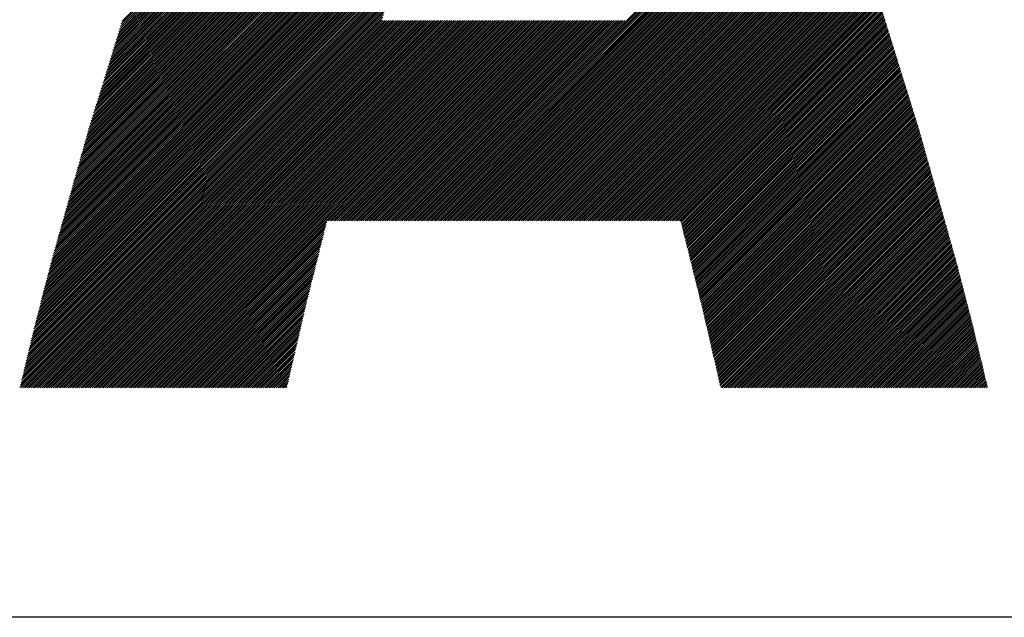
# Model space of a CAD drawing. Header units: millimetres. Extents: x 0 to 840, y 0 to 594.
# Tile 14 of 148: x 181.99 to 186.71, y 274.92 to 277.78. Entities that reach past the tile are written whole.
import ezdxf

# ---------------------------------------------------------------- set-up
doc = ezdxf.new("R2010")
doc.units = ezdxf.units.MM
doc.header["$LTSCALE"] = 0.36378
doc.layers.add('NoLayerName_001', color=7, linetype='Continuous')
doc.layers.add('NoLayerName_002', color=7, linetype='Continuous')

# ---------------------------------------------------------------- blocks, each defined once
blk = doc.blocks.new('JZB_0013')
at = {"layer": 'NoLayerName_002', "color": 164, "linetype": 'Continuous', "lineweight": 25}
for p, q in [((4.4008, 1.77), (6.2274, 3.5966)), ((4.4048, 1.7829), (6.2323, 3.6104)), ((4.4088, 1.7958), (6.2372, 3.6242)), ((4.3847, 1.7183), (6.208, 3.5416)), ((4.3887, 1.7312), (6.2128, 3.5553)), ((4.3927, 1.7441), (6.2177, 3.5691)), ((4.3967, 1.7571), (6.2225, 3.5829)), ((4.3726, 1.6795), (6.1937, 3.5005)), ((4.3767, 1.6924), (6.1983, 3.5141)), ((4.3807, 1.7054), (6.2031, 3.5278)), ((4.3566, 1.6278), (6.175, 3.4462)), ((4.3606, 1.6407), (6.1797, 3.4598)), ((4.3646, 1.6537), (6.1843, 3.4734)), ((4.3686, 1.6666), (6.189, 3.487)), ((4.3445, 1.589), (6.161, 3.4055)), ((4.3485, 1.602), (6.1657, 3.4191)), ((4.3525, 1.6149), (6.1703, 3.4327)), ((4.3284, 1.5373), (6.1424, 3.3512)), ((4.3325, 1.5503), (6.147, 3.3648)), ((4.3365, 1.5632), (6.1517, 3.3784)), ((4.3405, 1.5761), (6.1564, 3.392)), ((4.3164, 1.4985), (6.1284, 3.3105)), ((4.3204, 1.5115), (6.133, 3.3241)), ((4.3244, 1.5244), (6.1377, 3.3377)), ((4.3043, 1.4598), (6.1144, 3.2698)), ((4.3084, 1.4727), (6.1191, 3.2834)), ((4.3124, 1.4856), (6.1237, 3.297)), ((4.2883, 1.4081), (6.0957, 3.2155)), ((4.2923, 1.421), (6.1004, 3.2291)), ((4.2963, 1.4339), (6.1051, 3.2427)), ((4.3003, 1.4468), (6.1097, 3.2563)), ((4.2762, 1.3693), (6.082, 3.175)), ((4.2802, 1.3822), (6.0864, 3.1884)), ((4.2842, 1.3951), (6.0911, 3.202)), ((4.2601, 1.3176), (6.0644, 3.1219)), ((4.2642, 1.3305), (6.0688, 3.1351)), ((4.2682, 1.3434), (6.0732, 3.1484)), ((4.2722, 1.3564), (6.0776, 3.1617)), ((4.2446, 1.2664), (6.0469, 3.0687)), ((4.2481, 1.2788), (6.0512, 3.082)), ((4.2521, 1.2917), (6.0556, 3.0953)), ((4.2561, 1.3047), (6.06, 3.1086)), ((4.2341, 1.2292), (6.0337, 3.0288)), ((4.2376, 1.2416), (6.0381, 3.0421)), ((4.2411, 1.254), (6.0425, 3.0554)), ((4.2201, 1.1795), (6.0161, 2.9756)), ((4.2236, 1.1919), (6.0205, 2.9889)), ((4.2271, 1.2043), (6.0249, 3.0022)), ((4.2306, 1.2168), (6.0293, 3.0155)), ((4.2096, 1.1423), (6.003, 2.9357)), ((4.2131, 1.1547), (6.0074, 2.949)), ((4.2166, 1.1671), (6.0118, 2.9623)), ((4.1956, 1.0926), (5.9854, 2.8825)), ((4.1991, 1.1051), (5.9898, 2.8958)), ((4.2026, 1.1175), (5.9942, 2.9091)), ((4.2061, 1.1299), (5.9986, 2.9224)), ((4.185, 1.0554), (5.9723, 2.8427)), ((4.1886, 1.0678), (5.9766, 2.8559)), ((4.1921, 1.0802), (5.981, 2.8692)), ((4.171, 1.0058), (5.9557, 2.7904)), ((4.1745, 1.0182), (5.9599, 2.8035)), ((4.178, 1.0306), (5.964, 2.8165)), ((4.1815, 1.043), (5.9681, 2.8296)), ((4.157, 0.9561), (5.9391, 2.7382)), ((4.1605, 0.9685), (5.9433, 2.7513)), ((4.164, 0.9809), (5.9474, 2.7643)), ((4.1675, 0.9934), (5.9516, 2.7774)), ((4.1465, 0.9189), (5.9267, 2.6991)), ((4.15, 0.9313), (5.9308, 2.7121)), ((4.1535, 0.9437), (5.935, 2.7252)), ((5.867, 0.8398), (7.7531, 2.7259)), ((5.8759, 0.8398), (7.7554, 2.7194)), ((5.8848, 0.8398), (7.7578, 2.7129)), ((5.8937, 0.8398), (7.7602, 2.7063)), ((5.9026, 0.8398), (7.7626, 2.6998)), ((5.9115, 0.8398), (7.765, 2.6933)), ((4.1325, 0.8692), (5.9101, 2.6469)), ((4.136, 0.8816), (5.9143, 2.6599)), ((4.1395, 0.8941), (5.9184, 2.673)), ((4.143, 0.9065), (5.9226, 2.686)), ((5.9204, 0.8398), (7.7673, 2.6867)), ((5.9293, 0.8398), (7.7697, 2.6802)), ((5.9382, 0.8398), (7.7721, 2.6737)), ((5.9472, 0.8398), (7.7745, 2.6672)), ((5.9561, 0.8398), (7.7769, 2.6606)), ((5.965, 0.8398), (7.7792, 2.6541)), ((5.9739, 0.8398), (7.7816, 2.6476)), ((4.122, 0.832), (5.8977, 2.6077)), ((4.1255, 0.8444), (5.9018, 2.6207)), ((4.129, 0.8568), (5.906, 2.6338)), ((5.9828, 0.8398), (7.784, 2.641)), ((5.9917, 0.8398), (7.7864, 2.6345)), ((6.0006, 0.8398), (7.7887, 2.628)), ((6.0095, 0.8398), (7.7911, 2.6215)), ((6.0184, 0.8398), (7.7935, 2.6149)), ((6.0273, 0.8398), (7.7959, 2.6084)), ((6.0362, 0.8398), (7.7983, 2.6019)), ((4.108, 0.7824), (5.8811, 2.5555)), ((4.1115, 0.7948), (5.8852, 2.5685)), ((4.115, 0.8072), (5.8894, 2.5816)), ((4.1185, 0.8196), (5.8935, 2.5946)), ((6.0451, 0.8398), (7.8006, 2.5953)), ((6.0541, 0.8398), (7.803, 2.5888)), ((6.063, 0.8398), (7.8054, 2.5823)), ((6.0719, 0.8398), (7.8078, 2.5758)), ((6.0808, 0.8398), (7.81, 2.5691)), ((6.0897, 0.8398), (7.8123, 2.5625)), ((6.0986, 0.8398), (7.8145, 2.5558)), ((6.1075, 0.8398), (7.8168, 2.5491)), ((4.094, 0.7327), (5.8645, 2.5033)), ((4.0975, 0.7451), (5.8687, 2.5163)), ((4.101, 0.7575), (5.8728, 2.5294)), ((4.1045, 0.7699), (5.877, 2.5424)), ((6.1164, 0.8398), (7.819, 2.5425)), ((6.1253, 0.8398), (7.8213, 2.5358)), ((6.1342, 0.8398), (7.8235, 2.5291)), ((6.1431, 0.8398), (7.8258, 2.5225)), ((6.152, 0.8398), (7.828, 2.5158)), ((6.161, 0.8398), (7.8303, 2.5092)), ((6.1699, 0.8398), (7.8325, 2.5025)), ((4.0835, 0.6955), (5.8527, 2.4647)), ((4.087, 0.7079), (5.8566, 2.4775)), ((4.0905, 0.7203), (5.8605, 2.4903)), ((6.1788, 0.8398), (7.8348, 2.4958)), ((6.1877, 0.8398), (7.837, 2.4892)), ((6.1966, 0.8398), (7.8393, 2.4825)), ((6.2055, 0.8398), (7.8415, 2.4759)), ((6.2144, 0.8398), (7.8438, 2.4692)), ((6.2233, 0.8398), (7.846, 2.4625)), ((6.2322, 0.8398), (7.8483, 2.4559)), ((4.0694, 0.6458), (5.837, 2.4134)), ((4.0729, 0.6582), (5.8409, 2.4262)), ((4.0765, 0.6707), (5.8448, 2.439)), ((4.08, 0.6831), (5.8487, 2.4518)), ((6.2411, 0.8398), (7.8505, 2.4492)), ((6.25, 0.8398), (7.8528, 2.4426)), ((6.2589, 0.8398), (7.855, 2.4359)), ((6.2679, 0.8398), (7.8573, 2.4292)), ((6.2768, 0.8398), (7.8595, 2.4226)), ((6.2857, 0.8398), (7.8618, 2.4159)), ((6.2946, 0.8398), (7.864, 2.4093)), ((4.057, 0.5977), (5.8213, 2.362)), ((4.0601, 0.6098), (5.8252, 2.3749)), ((4.0632, 0.6218), (5.8291, 2.3877)), ((4.0663, 0.6338), (5.833, 2.4005)), ((6.3035, 0.8398), (7.8663, 2.4026)), ((6.3124, 0.8398), (7.8685, 2.3959)), ((6.3213, 0.8398), (7.8707, 2.3893)), ((6.3302, 0.8398), (7.873, 2.3826)), ((6.3391, 0.8398), (7.8752, 2.376)), ((6.348, 0.8398), (7.8775, 2.3693)), ((6.3569, 0.8398), (7.8797, 2.3626)), ((4.0477, 0.5617), (5.8095, 2.3235)), ((4.0508, 0.5737), (5.8134, 2.3364)), ((4.0539, 0.5857), (5.8174, 2.3492)), ((6.3658, 0.8398), (7.882, 2.356)), ((6.3748, 0.8398), (7.8842, 2.3493)), ((6.3837, 0.8398), (7.8865, 2.3427)), ((6.3926, 0.8398), (7.8887, 2.336)), ((6.4015, 0.8398), (7.891, 2.3293)), ((6.4104, 0.8398), (7.8932, 2.3227)), ((6.4193, 0.8398), (7.8955, 2.316)), ((4.0353, 0.5137), (5.7938, 2.2722)), ((4.0384, 0.5257), (5.7977, 2.285)), ((4.0415, 0.5377), (5.8017, 2.2979)), ((4.0446, 0.5497), (5.8056, 2.3107)), ((6.4282, 0.8398), (7.8977, 2.3094)), ((6.4371, 0.8398), (7.9, 2.3027)), ((6.446, 0.8398), (7.9022, 2.296)), ((6.4549, 0.8398), (7.9045, 2.2894)), ((6.4638, 0.8398), (7.9067, 2.2827)), ((6.4727, 0.8398), (7.909, 2.2761)), ((6.4817, 0.8398), (7.9112, 2.2694)), ((4.0229, 0.4656), (5.7781, 2.2209)), ((4.026, 0.4776), (5.782, 2.2337)), ((4.0291, 0.4896), (5.786, 2.2465)), ((4.0322, 0.5017), (5.7899, 2.2594)), ((6.4906, 0.8398), (7.9135, 2.2627)), ((6.4995, 0.8398), (7.9157, 2.2561)), ((6.5084, 0.8398), (7.918, 2.2494)), ((6.5173, 0.8398), (7.9202, 2.2428)), ((6.5262, 0.8398), (7.9225, 2.2361)), ((6.5351, 0.8398), (7.9247, 2.2294)), ((6.544, 0.8398), (7.927, 2.2228)), ((4.0136, 0.4296), (5.7664, 2.1824)), ((4.0167, 0.4416), (5.7703, 2.1952)), ((4.0198, 0.4536), (5.7742, 2.208)), ((6.5529, 0.8398), (7.9292, 2.2161)), ((6.5618, 0.8398), (7.9314, 2.2095)), ((6.5707, 0.8398), (7.9337, 2.2028)), ((6.5796, 0.8398), (7.9359, 2.1961)), ((6.5886, 0.8398), (7.9382, 2.1895)), ((6.5975, 0.8398), (7.9404, 2.1828)), ((6.6064, 0.8398), (7.9427, 2.1762)), ((4.0011, 0.3815), (5.7509, 2.1313)), ((4.0042, 0.3935), (5.7547, 2.144)), ((4.0073, 0.4056), (5.7585, 2.1567)), ((4.0104, 0.4176), (5.7624, 2.1696)), ((6.6153, 0.8398), (7.9449, 2.1695)), ((6.6242, 0.8398), (7.9472, 2.1628)), ((6.6331, 0.8398), (7.9494, 2.1562)), ((6.642, 0.8398), (7.9517, 2.1495)), ((6.6509, 0.8398), (7.9539, 2.1429)), ((6.6598, 0.8398), (7.9562, 2.1362)), ((6.6687, 0.8398), (7.9584, 2.1295)), ((3.9888, 0.3336), (5.7361, 2.0808)), ((3.9918, 0.3455), (5.7398, 2.0935)), ((3.9949, 0.3575), (5.7435, 2.1061)), ((3.998, 0.3695), (5.7472, 2.1187)), ((6.6776, 0.8398), (7.9607, 2.1229)), ((6.6866, 0.8398), (7.9629, 2.1162)), ((6.6955, 0.8398), (7.9652, 2.1096)), ((6.7044, 0.8398), (7.9674, 2.1029)), ((6.7133, 0.8398), (7.9697, 2.0962)), ((6.7222, 0.8398), (7.9719, 2.0896)), ((6.7311, 0.8398), (7.9742, 2.0829)), ((3.9775, 0.2867), (5.7212, 2.0303)), ((3.9804, 0.2984), (5.7249, 2.043)), ((3.9832, 0.3101), (5.7287, 2.0556)), ((3.986, 0.3219), (5.7324, 2.0682)), ((6.74, 0.8398), (7.9764, 2.0762)), ((6.7489, 0.8398), (7.9787, 2.0696)), ((6.7578, 0.8398), (7.9809, 2.0629)), ((6.7667, 0.8398), (7.9832, 2.0563)), ((6.7756, 0.8398), (7.9854, 2.0496)), ((6.7845, 0.8398), (7.9877, 2.0429)), ((6.7935, 0.8398), (7.9899, 2.0363)), ((6.8024, 0.8398), (7.9921, 2.0296)), ((3.9691, 0.2515), (5.7101, 1.9925)), ((3.9719, 0.2632), (5.7138, 2.0051)), ((3.9747, 0.2749), (5.7175, 2.0177)), ((6.8113, 0.8398), (7.9944, 2.023)), ((6.8202, 0.8398), (7.9966, 2.0163)), ((6.8291, 0.8398), (7.9989, 2.0096)), ((6.838, 0.8398), (8.0011, 2.003)), ((6.8469, 0.8398), (8.0034, 1.9963)), ((6.8558, 0.8398), (8.0056, 1.9897)), ((6.8647, 0.8398), (8.0079, 1.983)), ((3.9578, 0.2046), (5.6952, 1.942)), ((3.9606, 0.2163), (5.6989, 1.9546)), ((3.9634, 0.228), (5.7026, 1.9672)), ((3.9663, 0.2398), (5.7064, 1.9799)), ((6.8736, 0.8398), (8.0101, 1.9763)), ((6.8825, 0.8398), (8.0124, 1.9697)), ((6.8914, 0.8398), (8.0146, 1.963)), ((6.9004, 0.8398), (8.0169, 1.9564)), ((6.9093, 0.8398), (8.0191, 1.9497)), ((6.9182, 0.8398), (8.0214, 1.943)), ((6.9271, 0.8398), (8.0236, 1.9364)), ((3.9465, 0.1577), (5.6803, 1.8915)), ((3.9493, 0.1694), (5.6841, 1.9041)), ((3.9522, 0.1811), (5.6878, 1.9167)), ((3.955, 0.1928), (5.6915, 1.9294)), ((6.936, 0.8398), (8.0259, 1.9297)), ((6.9449, 0.8398), (8.028, 1.923)), ((6.9538, 0.8398), (8.0301, 1.9162)), ((6.9627, 0.8398), (8.0322, 1.9094)), ((6.9716, 0.8398), (8.0344, 1.9026)), ((6.9805, 0.8398), (8.0365, 1.8958)), ((6.9894, 0.8398), (8.0386, 1.889)), ((3.9352, 0.1107), (5.6655, 1.841)), ((3.9381, 0.1225), (5.6692, 1.8536)), ((3.9409, 0.1342), (5.6729, 1.8662)), ((3.9437, 0.1459), (5.6766, 1.8789)), ((6.9983, 0.8398), (8.0407, 1.8822)), ((7.0073, 0.8398), (8.0428, 1.8754)), ((7.0162, 0.8398), (8.0449, 1.8686)), ((7.0251, 0.8398), (8.047, 1.8618)), ((7.034, 0.8398), (8.0491, 1.855)), ((7.0429, 0.8398), (8.0513, 1.8482)), ((7.0518, 0.8398), (8.0534, 1.8414)), ((3.9183, 0.0404), (5.6779, 1.7999)), ((3.9211, 0.0521), (5.669, 1.7999)), ((3.924, 0.0638), (5.6601, 1.7999)), ((3.9267, 0.0398), (5.6868, 1.7999)), ((3.9268, 0.0755), (5.6543, 1.8031)), ((3.9296, 0.0873), (5.658, 1.8157)), ((3.9324, 0.099), (5.6618, 1.8284)), ((3.9356, 0.0398), (5.6957, 1.7999)), ((3.9445, 0.0398), (5.7046, 1.7999)), ((3.9534, 0.0398), (5.7135, 1.7999)), ((3.9623, 0.0398), (5.7224, 1.7999)), ((3.9712, 0.0398), (5.7313, 1.7999)), ((3.9801, 0.0398), (5.7403, 1.7999)), ((3.989, 0.0398), (5.7492, 1.7999)), ((3.9979, 0.0398), (5.7581, 1.7999)), ((4.0068, 0.0398), (5.767, 1.7999)), ((4.0157, 0.0398), (5.7759, 1.7999)), ((4.0247, 0.0398), (5.7848, 1.7999)), ((4.0336, 0.0398), (5.7937, 1.7999)), ((4.0425, 0.0398), (5.8026, 1.7999)), ((4.0514, 0.0398), (5.8115, 1.7999)), ((4.0603, 0.0398), (5.8204, 1.7999)), ((4.0692, 0.0398), (5.8293, 1.7999)), ((4.0781, 0.0398), (5.8382, 1.7999)), ((4.087, 0.0398), (5.8472, 1.7999)), ((4.0959, 0.0398), (5.8561, 1.7999)), ((4.1048, 0.0398), (5.865, 1.7999)), ((4.1137, 0.0398), (5.8739, 1.7999)), ((4.1226, 0.0398), (5.8828, 1.7999)), ((4.1316, 0.0398), (5.8917, 1.7999)), ((4.1405, 0.0398), (5.9006, 1.7999)), ((4.1494, 0.0398), (5.9095, 1.7999)), ((4.1583, 0.0398), (5.9184, 1.7999)), ((4.1672, 0.0398), (5.9273, 1.7999)), ((4.1761, 0.0398), (5.9362, 1.7999)), ((4.185, 0.0398), (5.9451, 1.7999)), ((4.1939, 0.0398), (5.9541, 1.7999)), ((4.2028, 0.0398), (5.963, 1.7999)), ((4.2117, 0.0398), (5.9719, 1.7999)), ((4.2206, 0.0398), (5.9808, 1.7999)), ((4.2295, 0.0398), (5.9897, 1.7999)), ((4.2385, 0.0398), (5.9986, 1.7999)), ((4.2474, 0.0398), (6.0075, 1.7999)), ((4.2563, 0.0398), (6.0164, 1.7999)), ((4.2652, 0.0398), (6.0253, 1.7999)), ((4.2741, 0.0398), (6.0342, 1.7999)), ((4.283, 0.0398), (6.0431, 1.7999)), ((4.2919, 0.0398), (6.052, 1.7999)), ((4.3008, 0.0398), (6.061, 1.7999)), ((4.3097, 0.0398), (6.0699, 1.7999)), ((4.3186, 0.0398), (6.0788, 1.7999)), ((4.3275, 0.0398), (6.0877, 1.7999)), ((4.3365, 0.0398), (6.0966, 1.7999)), ((4.3454, 0.0398), (6.1055, 1.7999)), ((4.3543, 0.0398), (6.1144, 1.7999)), ((4.3632, 0.0398), (6.1233, 1.7999)), ((4.3721, 0.0398), (6.1322, 1.7999)), ((4.381, 0.0398), (6.1411, 1.7999)), ((4.3899, 0.0398), (6.15, 1.7999)), ((4.3988, 0.0398), (6.1589, 1.7999)), ((4.4077, 0.0398), (6.1679, 1.7999)), ((4.4166, 0.0398), (6.1768, 1.7999)), ((4.4255, 0.0398), (6.1857, 1.7999)), ((4.4344, 0.0398), (6.1946, 1.7999)), ((4.4434, 0.0398), (6.2035, 1.7999)), ((4.4523, 0.0398), (6.2124, 1.7999)), ((4.4612, 0.0398), (6.2213, 1.7999)), ((4.4701, 0.0398), (6.2302, 1.7999)), ((4.479, 0.0398), (6.2391, 1.7999)), ((4.4879, 0.0398), (6.248, 1.7999)), ((4.4968, 0.0398), (6.2569, 1.7999)), ((4.5057, 0.0398), (6.2659, 1.7999)), ((4.5146, 0.0398), (6.2748, 1.7999)), ((4.5235, 0.0398), (6.2837, 1.7999)), ((4.5324, 0.0398), (6.2926, 1.7999)), ((4.5413, 0.0398), (6.3015, 1.7999)), ((4.5503, 0.0398), (6.3104, 1.7999)), ((4.5592, 0.0398), (6.3193, 1.7999)), ((4.5681, 0.0398), (6.3282, 1.7999)), ((4.577, 0.0398), (6.3371, 1.7999)), ((4.5859, 0.0398), (6.346, 1.7999)), ((5.3948, 0.8398), (6.3549, 1.7999)), ((5.4037, 0.8398), (6.3638, 1.7999)), ((5.4126, 0.8398), (6.3728, 1.7999)), ((5.4216, 0.8398), (6.3817, 1.7999)), ((5.4305, 0.8398), (6.3906, 1.7999)), ((5.4394, 0.8398), (6.3995, 1.7999)), ((5.4483, 0.8398), (6.4084, 1.7999)), ((5.4572, 0.8398), (6.4173, 1.7999)), ((5.4661, 0.8398), (6.4262, 1.7999)), ((5.475, 0.8398), (6.4351, 1.7999)), ((5.4839, 0.8398), (6.444, 1.7999)), ((5.4928, 0.8398), (6.4529, 1.7999)), ((5.5017, 0.8398), (6.4618, 1.7999)), ((5.5106, 0.8398), (6.4707, 1.7999)), ((5.5195, 0.8398), (6.4797, 1.7999)), ((5.5285, 0.8398), (6.4886, 1.7999)), ((5.5374, 0.8398), (6.4975, 1.7999)), ((5.5463, 0.8398), (6.5064, 1.7999)), ((5.5552, 0.8398), (6.5153, 1.7999)), ((5.5641, 0.8398), (6.5242, 1.7999)), ((5.573, 0.8398), (6.5331, 1.7999)), ((5.5819, 0.8398), (6.542, 1.7999)), ((5.5908, 0.8398), (6.5509, 1.7999)), ((5.5997, 0.8398), (6.5598, 1.7999)), ((5.6086, 0.8398), (6.5687, 1.7999)), ((5.6175, 0.8398), (6.5776, 1.7999)), ((5.6264, 0.8398), (6.5866, 1.7999)), ((5.6354, 0.8398), (6.5955, 1.7999)), ((5.6443, 0.8398), (6.6044, 1.7999)), ((5.6532, 0.8398), (6.6133, 1.7999)), ((5.6621, 0.8398), (6.6222, 1.7999)), ((5.671, 0.8398), (6.6311, 1.7999)), ((5.6799, 0.8398), (6.64, 1.7999)), ((5.6888, 0.8398), (6.6489, 1.7999)), ((5.6977, 0.8398), (6.6578, 1.7999)), ((5.7066, 0.8398), (6.6667, 1.7999)), ((5.7155, 0.8398), (6.6756, 1.7999)), ((5.7244, 0.8398), (6.6845, 1.7999)), ((5.7333, 0.8398), (6.6935, 1.7999)), ((5.7423, 0.8398), (6.7024, 1.7999)), ((5.7512, 0.8398), (6.7113, 1.7999)), ((5.7601, 0.8398), (6.7202, 1.7999)), ((5.769, 0.8398), (6.7291, 1.7999)), ((5.7779, 0.8398), (6.738, 1.7999)), ((5.7868, 0.8398), (6.7469, 1.7999)), ((5.7957, 0.8398), (6.7558, 1.7999)), ((5.8046, 0.8398), (6.7647, 1.7999)), ((5.8135, 0.8398), (6.7736, 1.7999)), ((5.8224, 0.8398), (6.7825, 1.7999)), ((5.8313, 0.8398), (6.7914, 1.7999)), ((5.8402, 0.8398), (6.8004, 1.7999)), ((5.8492, 0.8398), (6.8093, 1.7999)), ((5.8581, 0.8398), (6.8182, 1.7999)), ((7.0607, 0.8398), (8.0555, 1.8346)), ((7.0696, 0.8398), (8.0576, 1.8278)), ((7.0785, 0.8398), (8.0597, 1.821)), ((7.0858, 0.8382), (8.0618, 1.8142)), ((7.0875, 0.831), (8.0639, 1.8074)), ((7.0893, 0.8239), (8.066, 1.8006)), ((7.0911, 0.8168), (8.0682, 1.7938)), ((7.0929, 0.8097), (8.0703, 1.787)), ((7.0947, 0.8025), (8.0724, 1.7802)), ((7.0964, 0.7954), (8.0745, 1.7735)), ((7.0982, 0.7883), (8.0766, 1.7667)), ((7.1, 0.7811), (8.0787, 1.7599)), ((7.1018, 0.774), (8.0808, 1.7531)), ((7.1036, 0.7669), (8.0829, 1.7463)), ((7.1053, 0.7597), (8.0851, 1.7395)), ((7.1071, 0.7526), (8.0872, 1.7327)), ((7.1089, 0.7455), (8.0893, 1.7259)), ((7.1107, 0.7384), (8.0914, 1.7191)), ((7.1124, 0.7312), (8.0935, 1.7123)), ((7.1142, 0.7241), (8.0956, 1.7055)), ((7.116, 0.717), (8.0977, 1.6987)), ((7.1178, 0.7098), (8.0998, 1.6919)), ((7.1196, 0.7027), (8.102, 1.6851)), ((7.1213, 0.6956), (8.1041, 1.6783)), ((7.1231, 0.6885), (8.1062, 1.6715)), ((7.1249, 0.6813), (8.1083, 1.6647)), ((7.1267, 0.6742), (8.1104, 1.6579)), ((7.1285, 0.6671), (8.1125, 1.6511)), ((7.1302, 0.6599), (8.1146, 1.6443)), ((7.132, 0.6528), (8.1167, 1.6375)), ((7.1338, 0.6457), (8.1189, 1.6307)), ((7.1356, 0.6385), (8.121, 1.6239)), ((7.1373, 0.6314), (8.1231, 1.6171)), ((7.1391, 0.6243), (8.1252, 1.6103)), ((7.1409, 0.6172), (8.1273, 1.6036)), ((7.1427, 0.61), (8.1294, 1.5968)), ((7.1445, 0.6029), (8.1315, 1.59)), ((7.1462, 0.5958), (8.1336, 1.5832)), ((7.148, 0.5886), (8.1358, 1.5764)), ((7.1498, 0.5815), (8.1379, 1.5696)), ((7.1516, 0.5744), (8.14, 1.5628)), ((7.1534, 0.5672), (8.1421, 1.556)), ((7.1551, 0.5601), (8.1442, 1.5492)), ((7.1569, 0.553), (8.1463, 1.5424)), ((7.1587, 0.5459), (8.1484, 1.5356)), ((7.1605, 0.5387), (8.1505, 1.5288)), ((7.1622, 0.5316), (8.1526, 1.522)), ((7.164, 0.5245), (8.1548, 1.5152)), ((7.1658, 0.5173), (8.1569, 1.5084)), ((7.1676, 0.5102), (8.159, 1.5016)), ((7.1694, 0.5031), (8.1611, 1.4948)), ((7.1711, 0.4959), (8.1632, 1.488)), ((7.1729, 0.4888), (8.1653, 1.4812)), ((7.1747, 0.4817), (8.1674, 1.4744)), ((7.1765, 0.4746), (8.1695, 1.4676)), ((7.1783, 0.4674), (8.1717, 1.4608)), ((7.18, 0.4603), (8.1738, 1.454)), ((7.1818, 0.4532), (8.1759, 1.4472)), ((7.1836, 0.446), (8.178, 1.4404)), ((7.1854, 0.4389), (8.1801, 1.4336)), ((7.1871, 0.4318), (8.1822, 1.4269)), ((7.1889, 0.4246), (8.1843, 1.4201)), ((7.1906, 0.4174), (8.1864, 1.4133)), ((7.1922, 0.4101), (8.1886, 1.4065)), ((7.1939, 0.4029), (8.1907, 1.3997)), ((7.1956, 0.3957), (8.1928, 1.3929)), ((7.1973, 0.3885), (8.1949, 1.3861)), ((7.199, 0.3812), (8.197, 1.3793)), ((7.2006, 0.374), (8.1991, 1.3725)), ((7.2023, 0.3668), (8.2012, 1.3657)), ((7.204, 0.3595), (8.2033, 1.3589)), ((7.2057, 0.3523), (8.2055, 1.3521)), ((7.2073, 0.3451), (8.2076, 1.3453)), ((7.209, 0.3378), (8.2097, 1.3385)), ((7.2107, 0.3306), (8.2118, 1.3317)), ((7.2124, 0.3234), (8.2139, 1.3249)), ((7.214, 0.3161), (8.216, 1.3181)), ((7.2157, 0.3089), (8.2181, 1.3113)), ((7.2174, 0.3017), (8.2202, 1.3045)), ((7.2191, 0.2945), (8.2224, 1.2977)), ((7.2208, 0.2872), (8.2245, 1.2909)), ((7.2224, 0.28), (8.2266, 1.2841)), ((7.2241, 0.2728), (8.2287, 1.2773)), ((7.2258, 0.2655), (8.2306, 1.2703)), ((7.2275, 0.2583), (8.2326, 1.2634)), ((7.2291, 0.2511), (8.2345, 1.2565)), ((7.2308, 0.2438), (8.2365, 1.2495)), ((7.2325, 0.2366), (8.2385, 1.2426)), ((7.2342, 0.2294), (8.2404, 1.2356)), ((7.2359, 0.2221), (8.2424, 1.2287)), ((7.2375, 0.2149), (8.2443, 1.2217)), ((7.2392, 0.2077), (8.2463, 1.2148)), ((7.2409, 0.2005), (8.2483, 1.2078)), ((7.2426, 0.1932), (8.2502, 1.2009)), ((7.2442, 0.186), (8.2522, 1.1939)), ((7.2459, 0.1788), (8.2541, 1.187)), ((7.2476, 0.1715), (8.2561, 1.18)), ((7.2493, 0.1643), (8.2581, 1.1731)), ((7.251, 0.1571), (8.26, 1.1661)), ((7.2526, 0.1498), (8.262, 1.1592)), ((7.2543, 0.1426), (8.264, 1.1522)), ((7.256, 0.1354), (8.2659, 1.1453)), ((7.2577, 0.1281), (8.2679, 1.1383)), ((7.2593, 0.1209), (8.2698, 1.1314)), ((7.261, 0.1137), (8.2718, 1.1245)), ((7.2627, 0.1065), (8.2738, 1.1175)), ((7.2644, 0.0992), (8.2757, 1.1106)), ((7.2661, 0.092), (8.2777, 1.1036)), ((7.2677, 0.0848), (8.2796, 1.0967)), ((7.2694, 0.0775), (8.2816, 1.0897)), ((7.2711, 0.0703), (8.2836, 1.0828)), ((7.2728, 0.0631), (8.2855, 1.0758)), ((7.2744, 0.0558), (8.2875, 1.0689)), ((7.2761, 0.0486), (8.2894, 1.0619)), ((7.2778, 0.0414), (8.2914, 1.055)), ((7.2851, 0.0398), (8.2934, 1.048)), ((7.294, 0.0398), (8.2953, 1.0411)), ((7.303, 0.0398), (8.2973, 1.0341)), ((7.3119, 0.0398), (8.2992, 1.0272)), ((7.3208, 0.0398), (8.3012, 1.0202)), ((7.3297, 0.0398), (8.3032, 1.0133)), ((7.3386, 0.0398), (8.3051, 1.0063)), ((7.3475, 0.0398), (8.3071, 0.9994)), ((7.3564, 0.0398), (8.3091, 0.9925)), ((7.3653, 0.0398), (8.311, 0.9855)), ((7.3742, 0.0398), (8.313, 0.9786)), ((7.3831, 0.0398), (8.3149, 0.9716)), ((7.392, 0.0398), (8.3169, 0.9647)), ((7.401, 0.0398), (8.3189, 0.9577)), ((7.4099, 0.0398), (8.3208, 0.9508)), ((7.4188, 0.0398), (8.3228, 0.9438)), ((7.4277, 0.0398), (8.3247, 0.9369)), ((7.4366, 0.0398), (8.3267, 0.9299)), ((7.4455, 0.0398), (8.3287, 0.923)), ((7.4544, 0.0398), (8.3306, 0.916)), ((7.4633, 0.0398), (8.3326, 0.9091)), ((7.4722, 0.0398), (8.3345, 0.9021)), ((7.4811, 0.0398), (8.3365, 0.8952)), ((7.49, 0.0398), (8.3385, 0.8882)), ((7.4989, 0.0398), (8.3404, 0.8813)), ((7.5079, 0.0398), (8.3424, 0.8743)), ((7.5168, 0.0398), (8.3444, 0.8674)), ((7.5257, 0.0398), (8.3463, 0.8605)), ((7.5346, 0.0398), (8.3483, 0.8535)), ((4.5948, 0.0398), (5.3896, 0.8346)), ((4.6037, 0.0398), (5.3867, 0.8228)), ((4.6126, 0.0398), (5.3837, 0.8109)), ((7.5435, 0.0398), (8.3502, 0.8466)), ((7.5524, 0.0398), (8.3522, 0.8396)), ((7.5613, 0.0398), (8.3542, 0.8327)), ((7.5702, 0.0398), (8.3561, 0.8257)), ((7.5791, 0.0398), (8.3581, 0.8188)), ((7.588, 0.0398), (8.36, 0.8118)), ((7.5969, 0.0398), (8.362, 0.8049)), ((4.6215, 0.0398), (5.3807, 0.799)), ((4.6304, 0.0398), (5.3778, 0.7872)), ((4.6393, 0.0398), (5.3748, 0.7753)), ((4.6482, 0.0398), (5.3719, 0.7634)), ((7.6058, 0.0398), (8.364, 0.7979)), ((7.6148, 0.0398), (8.3659, 0.791)), ((7.6237, 0.0398), (8.3679, 0.784)), ((7.6326, 0.0398), (8.3698, 0.7771)), ((7.6415, 0.0398), (8.3718, 0.7701)), ((7.6504, 0.0398), (8.3738, 0.7632)), ((7.6593, 0.0398), (8.3757, 0.7562)), ((4.6572, 0.0398), (5.3689, 0.7516)), ((4.6661, 0.0398), (5.3659, 0.7397)), ((4.675, 0.0398), (5.363, 0.7278)), ((4.6839, 0.0398), (5.36, 0.716)), ((7.6682, 0.0398), (8.3777, 0.7493)), ((7.6771, 0.0398), (8.3797, 0.7423)), ((7.686, 0.0398), (8.3816, 0.7354)), ((7.6949, 0.0398), (8.3836, 0.7285)), ((7.7038, 0.0398), (8.3855, 0.7215)), ((7.7127, 0.0398), (8.3875, 0.7146)), ((4.6928, 0.0398), (5.3571, 0.7041)), ((4.7017, 0.0398), (5.3541, 0.6922)), ((4.7106, 0.0398), (5.3511, 0.6803)), ((4.7195, 0.0398), (5.3482, 0.6685)), ((7.7217, 0.0398), (8.3895, 0.7076)), ((7.7306, 0.0398), (8.3914, 0.7007)), ((7.7395, 0.0398), (8.3934, 0.6937)), ((7.7484, 0.0398), (8.3953, 0.6868)), ((7.7573, 0.0398), (8.3973, 0.6798)), ((7.7662, 0.0398), (8.3993, 0.6729)), ((7.7751, 0.0398), (8.4012, 0.6659)), ((4.7284, 0.0398), (5.3452, 0.6566)), ((4.7373, 0.0398), (5.3423, 0.6447)), ((4.7462, 0.0398), (5.3393, 0.6329)), ((4.7551, 0.0398), (5.3364, 0.621)), ((7.784, 0.0398), (8.4032, 0.659)), ((7.7929, 0.0398), (8.4051, 0.652)), ((7.8018, 0.0398), (8.4071, 0.6451)), ((7.8107, 0.0398), (8.4089, 0.638)), ((7.8196, 0.0398), (8.4108, 0.6309)), ((7.8286, 0.0398), (8.4126, 0.6239)), ((7.8375, 0.0398), (8.4144, 0.6168)), ((4.7641, 0.0398), (5.3334, 0.6091)), ((4.773, 0.0398), (5.3304, 0.5973)), ((4.7819, 0.0398), (5.3275, 0.5854)), ((4.7908, 0.0398), (5.3245, 0.5735)), ((7.8464, 0.0398), (8.4163, 0.6097)), ((7.8553, 0.0398), (8.4181, 0.6026)), ((7.8642, 0.0398), (8.4199, 0.5955)), ((7.8731, 0.0398), (8.4217, 0.5885)), ((7.882, 0.0398), (8.4236, 0.5814)), ((7.8909, 0.0398), (8.4254, 0.5743)), ((7.8998, 0.0398), (8.4272, 0.5672)), ((4.7997, 0.0398), (5.3216, 0.5617)), ((4.8086, 0.0398), (5.3186, 0.5498)), ((4.8175, 0.0398), (5.3156, 0.5379)), ((4.8264, 0.0398), (5.3127, 0.5261)), ((7.9087, 0.0398), (8.4291, 0.5601)), ((7.9176, 0.0398), (8.4309, 0.5531)), ((7.9265, 0.0398), (8.4327, 0.546)), ((7.9355, 0.0398), (8.4346, 0.5389)), ((7.9444, 0.0398), (8.4364, 0.5318)), ((7.9533, 0.0398), (8.4382, 0.5247)), ((4.8353, 0.0398), (5.3097, 0.5142)), ((4.8442, 0.0398), (5.3068, 0.5023)), ((4.8531, 0.0398), (5.3038, 0.4905)), ((4.862, 0.0398), (5.3008, 0.4786)), ((7.9622, 0.0398), (8.44, 0.5177)), ((7.9711, 0.0398), (8.4419, 0.5106)), ((7.98, 0.0398), (8.4437, 0.5035)), ((7.9889, 0.0398), (8.4455, 0.4964)), ((7.9978, 0.0398), (8.4474, 0.4893)), ((8.0067, 0.0398), (8.4492, 0.4823)), ((8.0156, 0.0398), (8.451, 0.4752)), ((4.871, 0.0398), (5.2979, 0.4667)), ((4.8799, 0.0398), (5.2949, 0.4549)), ((4.8888, 0.0398), (5.292, 0.443)), ((4.8977, 0.0398), (5.289, 0.4311)), ((8.0245, 0.0398), (8.4528, 0.4681)), ((8.0334, 0.0398), (8.4547, 0.461)), ((8.0424, 0.0398), (8.4565, 0.454)), ((8.0513, 0.0398), (8.4583, 0.4469)), ((8.0602, 0.0398), (8.4602, 0.4398)), ((8.0691, 0.0398), (8.462, 0.4327)), ((8.078, 0.0398), (8.4638, 0.4256)), ((4.9066, 0.0398), (5.2862, 0.4195)), ((4.9155, 0.0398), (5.2836, 0.4079)), ((4.9244, 0.0398), (5.2809, 0.3963)), ((4.9333, 0.0398), (5.2782, 0.3847)), ((8.0869, 0.0398), (8.4656, 0.4186)), ((8.0958, 0.0398), (8.4675, 0.4115)), ((8.1047, 0.0398), (8.4693, 0.4044)), ((8.1136, 0.0398), (8.4711, 0.3973)), ((8.1225, 0.0398), (8.473, 0.3902)), ((8.1314, 0.0398), (8.4748, 0.3832)), ((4.9422, 0.0398), (5.2755, 0.3731)), ((4.9511, 0.0398), (5.2728, 0.3615)), ((4.96, 0.0398), (5.2701, 0.3499)), ((4.9689, 0.0398), (5.2674, 0.3383)), ((8.1404, 0.0398), (8.4766, 0.3761)), ((8.1493, 0.0398), (8.4785, 0.369)), ((8.1582, 0.0398), (8.4803, 0.3619)), ((8.1671, 0.0398), (8.4821, 0.3548)), ((8.176, 0.0398), (8.4839, 0.3478)), ((8.1849, 0.0398), (8.4858, 0.3407)), ((8.1938, 0.0398), (8.4875, 0.3335)), ((4.9779, 0.0398), (5.2647, 0.3267)), ((4.9868, 0.0398), (5.262, 0.3151)), ((4.9957, 0.0398), (5.2593, 0.3035)), ((5.0046, 0.0398), (5.2567, 0.2919)), ((8.2027, 0.0398), (8.4893, 0.3264)), ((8.2116, 0.0398), (8.491, 0.3192)), ((8.2205, 0.0398), (8.4927, 0.312)), ((8.2294, 0.0398), (8.4945, 0.3048)), ((8.2383, 0.0398), (8.4962, 0.2976)), ((8.2473, 0.0398), (8.4979, 0.2905)), ((8.2562, 0.0398), (8.4996, 0.2833)), ((5.0135, 0.0398), (5.254, 0.2803)), ((5.0224, 0.0398), (5.2513, 0.2687)), ((5.0313, 0.0398), (5.2486, 0.2571)), ((5.0402, 0.0398), (5.2459, 0.2455)), ((8.2651, 0.0398), (8.5014, 0.2761)), ((8.274, 0.0398), (8.5031, 0.2689)), ((8.2829, 0.0398), (8.5048, 0.2617)), ((8.2918, 0.0398), (8.5065, 0.2546)), ((8.3007, 0.0398), (8.5083, 0.2474)), ((8.3096, 0.0398), (8.51, 0.2402)), ((5.0491, 0.0398), (5.2432, 0.2339)), ((5.058, 0.0398), (5.2405, 0.2223)), ((5.0669, 0.0398), (5.2378, 0.2107)), ((5.0758, 0.0398), (5.2351, 0.1991)), ((8.3185, 0.0398), (8.5117, 0.233)), ((8.3274, 0.0398), (8.5135, 0.2258)), ((8.3363, 0.0398), (8.5152, 0.2186)), ((8.3452, 0.0398), (8.5169, 0.2115)), ((8.3542, 0.0398), (8.5186, 0.2043)), ((8.3631, 0.0398), (8.5204, 0.1971)), ((8.372, 0.0398), (8.5221, 0.1899)), ((5.0848, 0.0398), (5.2325, 0.1875)), ((5.0937, 0.0398), (5.2298, 0.1759)), ((5.1026, 0.0398), (5.2271, 0.1643)), ((5.1115, 0.0398), (5.2244, 0.1527)), ((8.3809, 0.0398), (8.5238, 0.1827)), ((8.3898, 0.0398), (8.5255, 0.1756)), ((8.3987, 0.0398), (8.5273, 0.1684)), ((8.4076, 0.0398), (8.529, 0.1612)), ((8.4165, 0.0398), (8.5307, 0.154)), ((8.4254, 0.0398), (8.5325, 0.1468)), ((5.1204, 0.0398), (5.2217, 0.1411)), ((5.1293, 0.0398), (5.219, 0.1295)), ((5.1382, 0.0398), (5.2163, 0.1179)), ((5.1471, 0.0398), (5.2136, 0.1063)), ((5.156, 0.0398), (5.2109, 0.0947)), ((8.4343, 0.0398), (8.5342, 0.1397)), ((8.4432, 0.0398), (8.5359, 0.1325)), ((8.4521, 0.0398), (8.5376, 0.1253)), ((8.4611, 0.0398), (8.5394, 0.1181)), ((8.47, 0.0398), (8.5411, 0.1109)), ((8.4789, 0.0398), (8.5428, 0.1038)), ((8.4878, 0.0398), (8.5445, 0.0966)), ((5.1649, 0.0398), (5.2083, 0.0831)), ((5.1738, 0.0398), (5.2056, 0.0715)), ((5.1828, 0.0398), (5.2029, 0.0599)), ((5.1917, 0.0398), (5.2002, 0.0483)), ((8.4967, 0.0398), (8.5463, 0.0894)), ((8.5056, 0.0398), (8.548, 0.0822)), ((8.5145, 0.0398), (8.5497, 0.075)), ((8.5234, 0.0398), (8.5515, 0.0678)), ((8.5323, 0.0398), (8.5532, 0.0607)), ((8.5412, 0.0398), (8.5549, 0.0535)), ((8.5501, 0.0398), (8.5566, 0.0463))]:
    blk.add_line(p, q, dxfattribs=at)

msp = doc.modelspace()

# ---------------------------------------------------------------- linework, layer by layer
at = {"layer": 'NoLayerName_001', "color": 7, "linetype": 'Continuous', "lineweight": 25}
msp.add_line((211.0704, 274.9191), (177.0704, 274.9191), dxfattribs=at)

# ---------------------------------------------------------------- block references
at = {"layer": 'NoLayerName_001'}
msp.add_blockref('JZB_0013', (178.0724, 275.9792), dxfattribs=at)

doc.saveas('drawing.dxf')
